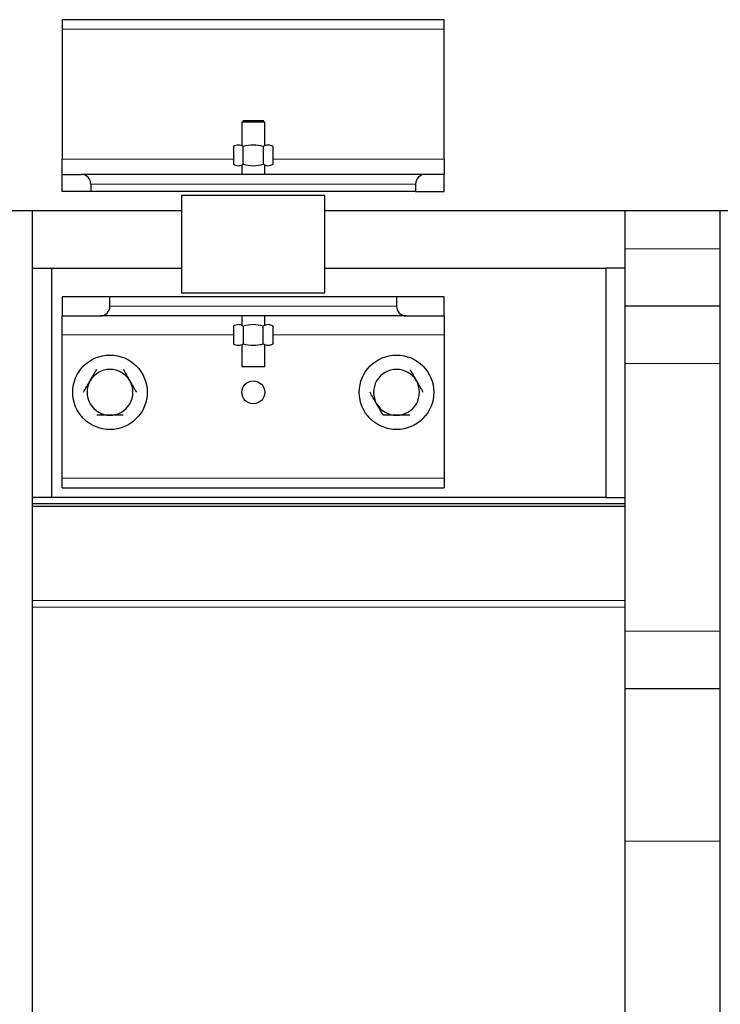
# Model space of a CAD drawing. Header units: inches. Extents: x 0 to 29700, y -16 to 21000.
# Tile 149 of 256: x 10395 to 10761, y 15963 to 16479. Entities that reach past the tile are written whole.
import ezdxf

# ---------------------------------------------------------------- set-up
doc = ezdxf.new("R2010")
doc.units = ezdxf.units.IN
doc.layers.add('254', color=7, linetype='Continuous', true_color=0xffffff)

msp = doc.modelspace()

# ---------------------------------------------------------------- linework, layer by layer
at = {"layer": '254', "color": 2, "linetype": 'Continuous', "lineweight": 25}
for p, q in [((10616.751, 16478.694), (10416.751, 16478.694)), ((10416.751, 16478.694), (10416.751, 16473.694)), ((10616.751, 16473.694), (10616.751, 16478.694)), ((10416.751, 16473.694), (10416.751, 16405.694)), ((10616.751, 16405.694), (10616.751, 16473.694)), ((10510.751, 16425.194), (10510.751, 16412.642)), ((10510.751, 16425.194), (10511.208, 16425.194)), ((10511.208, 16425.194), (10522.751, 16425.194)), ((10511.67, 16425.694), (10511.251, 16425.694)), ((10522.251, 16425.694), (10511.67, 16425.694)), ((10522.751, 16412.668), (10522.751, 16425.194)), ((10506.358, 16412.29), (10506.358, 16403.097)), ((10511.555, 16403.097), (10511.555, 16412.29)), ((10521.947, 16412.29), (10521.947, 16403.097)), ((10527.143, 16403.097), (10527.143, 16412.29)), ((10416.751, 16397.694), (10416.751, 16405.694)), ((10510.751, 16402.719), (10510.751, 16397.694)), ((10522.751, 16397.694), (10522.751, 16402.744)), ((10616.751, 16405.694), (10616.751, 16397.694)), ((10416.751, 16388.694), (10416.751, 16397.694)), ((10416.751, 16397.694), (10426.751, 16397.694)), ((10606.751, 16397.694), (10426.751, 16397.694)), ((10616.751, 16397.694), (10606.751, 16397.694)), ((10616.751, 16388.694), (10616.751, 16397.694)), ((10431.751, 16392.694), (10431.751, 16388.694)), ((10601.751, 16392.694), (10601.751, 16388.694)), ((10431.751, 16388.694), (10416.751, 16388.694)), ((10601.751, 16388.694), (10431.751, 16388.694)), ((10479.251, 16386.694), (10479.251, 16335.694)), ((10554.251, 16386.694), (10479.251, 16386.694)), ((10554.251, 16335.694), (10554.251, 16386.694)), ((10601.751, 16388.694), (10616.751, 16388.694)), ((10479.249, 16378.694), (10313.875, 16378.694)), ((10401.251, 15489.867), (10401.251, 16378.694)), ((10776.751, 16378.694), (10554.22, 16378.694)), ((10711.251, 16378.693), (10711.251, 16358.694)), ((10761.251, 16358.694), (10761.251, 16378.693)), ((10711.251, 16358.694), (10711.251, 16328.694)), ((10761.251, 16328.694), (10761.251, 16358.694)), ((10401.251, 16348.694), (10411.251, 16348.694)), ((10411.251, 16348.694), (10479.251, 16348.694)), ((10411.251, 16228.694), (10411.251, 16348.694)), ((10554.252, 16348.694), (10701.251, 16348.694)), ((10711.251, 16348.694), (10701.251, 16348.694)), ((10701.251, 16348.694), (10701.251, 16228.694)), ((10479.251, 16335.694), (10554.251, 16335.694)), ((10441.751, 16333.694), (10416.751, 16333.694)), ((10416.751, 16333.694), (10416.751, 16323.694)), ((10591.751, 16333.694), (10441.751, 16333.694)), ((10441.751, 16328.694), (10441.751, 16333.694)), ((10616.751, 16333.694), (10591.751, 16333.694)), ((10591.751, 16333.694), (10591.751, 16328.694)), ((10616.751, 16323.694), (10616.751, 16333.694)), ((10761.251, 16328.694), (10711.251, 16328.694)), ((10711.251, 16328.694), (10711.251, 16298.694)), ((10761.251, 16298.694), (10761.251, 16328.694)), ((10416.751, 16313.694), (10416.751, 16323.694)), ((10416.751, 16323.694), (10436.751, 16323.694)), ((10596.751, 16323.694), (10436.751, 16323.694)), ((10510.751, 16323.693), (10510.751, 16318.642)), ((10522.751, 16318.668), (10522.751, 16323.693)), ((10596.751, 16323.694), (10616.751, 16323.694)), ((10616.751, 16323.694), (10616.751, 16313.694)), ((10506.358, 16318.29), (10506.358, 16309.097)), ((10511.555, 16318.29), (10511.555, 16309.097)), ((10521.947, 16309.097), (10521.947, 16318.29)), ((10527.143, 16309.097), (10527.143, 16318.29)), ((10416.751, 16238.694), (10416.751, 16313.694)), ((10616.751, 16313.694), (10616.751, 16238.694)), ((10510.751, 16308.72), (10510.751, 16297.194)), ((10522.751, 16297.194), (10522.751, 16308.745)), ((10510.751, 16297.194), (10522.751, 16297.194)), ((10711.251, 16298.694), (10711.251, 16158.694)), ((10761.251, 16158.694), (10761.251, 16298.694)), ((10416.751, 16233.694), (10416.751, 16238.694)), ((10616.751, 16238.694), (10616.751, 16233.694)), ((10416.751, 16233.694), (10616.751, 16233.694)), ((10411.251, 16228.694), (10401.251, 16228.694)), ((10701.251, 16228.694), (10411.251, 16228.694)), ((10701.251, 16228.694), (10711.251, 16228.694)), ((10401.251, 16225.497), (10711.251, 16225.497)), ((10711.251, 16223.997), (10401.251, 16223.997)), ((10711.251, 16158.694), (10711.251, 16128.694)), ((10761.251, 16128.694), (10761.251, 16158.694)), ((10711.251, 16128.694), (10761.251, 16128.694)), ((10711.251, 16128.694), (10711.251, 16048.694)), ((10761.251, 16048.694), (10761.251, 16128.694)), ((10711.251, 16048.694), (10711.251, 15489.867)), ((10761.251, 15489.867), (10761.251, 16048.694))]:
    msp.add_line(p, q, dxfattribs=at)
at = {"layer": '254', "color": 110, "linetype": 'Continuous', "lineweight": 13}
for p, q in [((10616.751, 16473.694), (10416.751, 16473.694)), ((10416.751, 16405.694), (10506.36, 16405.694)), ((10527.141, 16405.694), (10616.751, 16405.694)), ((10431.751, 16392.694), (10601.751, 16392.694)), ((10761.251, 16358.694), (10711.251, 16358.694)), ((10441.751, 16328.694), (10591.751, 16328.694)), ((10506.36, 16313.694), (10416.751, 16313.694)), ((10616.751, 16313.694), (10527.141, 16313.694)), ((10711.251, 16298.694), (10761.251, 16298.694)), ((10616.751, 16238.694), (10416.751, 16238.694)), ((10711.251, 16174.727), (10401.251, 16174.727)), ((10711.251, 16171.227), (10401.251, 16171.227)), ((10761.251, 16158.694), (10711.251, 16158.694)), ((10711.251, 16048.694), (10761.251, 16048.694))]:
    msp.add_line(p, q, dxfattribs=at)
at = {"layer": '254', "color": 2, "linetype": 'Continuous', "lineweight": 25}
for centre, radius in [((10441.751, 16283.694), 19.5), ((10591.751, 16283.694), 19.5), ((10516.751, 16283.694), 6)]:
    msp.add_circle(centre, radius, dxfattribs=at)
for centre, radius, start, end in [((10426.751, 16392.694), 5, 0, 90), ((10606.751, 16392.694), 5, 90, 180), ((10436.751, 16328.694), 5, 270, 0), ((10596.751, 16328.694), 5, 180, 270), ((10441.751, 16283.694), 12, 90, 150), ((10441.751, 16283.694), 12, 30, 90), ((10591.751, 16283.694), 12, 90, 150), ((10591.751, 16283.694), 12, 30, 90), ((10441.751, 16283.694), 12, 150, 210), ((10441.751, 16283.694), 12, 330, 30), ((10591.751, 16283.694), 12, 150, 210), ((10591.751, 16283.694), 12, 330, 30), ((10441.751, 16283.694), 12, 210, 270), ((10441.751, 16283.694), 12, 270, 330), ((10591.751, 16283.694), 12, 210, 270), ((10591.751, 16283.694), 12, 270, 330)]:
    msp.add_arc(centre, radius, start, end, dxfattribs=at)
for points in [[(10508.956, 16413.094), (10508.077, 16413.094), (10507.199, 16412.775), (10506.358, 16412.29)], [(10511.555, 16412.29), (10510.709, 16412.778), (10509.835, 16413.094), (10508.956, 16413.094)], [(10516.751, 16413.094), (10514.98, 16413.094), (10513.255, 16412.781), (10511.555, 16412.29)], [(10521.947, 16412.29), (10520.251, 16412.779), (10518.515, 16413.094), (10516.751, 16413.094)], [(10524.545, 16413.094), (10523.66, 16413.094), (10522.797, 16412.781), (10521.947, 16412.29)], [(10527.143, 16412.29), (10526.295, 16412.779), (10525.427, 16413.094), (10524.545, 16413.094)], [(10506.358, 16403.097), (10507.199, 16402.612), (10508.077, 16402.294), (10508.956, 16402.294)], [(10508.956, 16402.294), (10509.835, 16402.294), (10510.709, 16402.609), (10511.555, 16403.097)], [(10511.555, 16403.097), (10513.255, 16402.607), (10514.98, 16402.294), (10516.751, 16402.294)], [(10516.751, 16402.294), (10518.515, 16402.294), (10520.251, 16402.608), (10521.947, 16403.097)], [(10521.947, 16403.097), (10522.797, 16402.607), (10523.66, 16402.294), (10524.545, 16402.294)], [(10524.545, 16402.294), (10525.427, 16402.294), (10526.295, 16402.608), (10527.143, 16403.097)], [(10508.956, 16319.094), (10508.077, 16319.094), (10507.199, 16318.775), (10506.358, 16318.29)], [(10511.555, 16318.29), (10510.709, 16318.778), (10509.835, 16319.094), (10508.956, 16319.094)], [(10516.751, 16319.094), (10514.987, 16319.094), (10513.25, 16318.779), (10511.555, 16318.29)], [(10521.947, 16318.29), (10520.247, 16318.781), (10518.521, 16319.094), (10516.751, 16319.094)], [(10524.545, 16319.094), (10523.663, 16319.094), (10522.795, 16318.779), (10521.947, 16318.29)], [(10527.143, 16318.29), (10526.293, 16318.781), (10525.43, 16319.094), (10524.545, 16319.094)], [(10506.358, 16309.097), (10507.199, 16308.612), (10508.077, 16308.294), (10508.956, 16308.294)], [(10508.956, 16308.294), (10509.835, 16308.294), (10510.709, 16308.609), (10511.555, 16309.097)], [(10511.555, 16309.097), (10513.25, 16308.608), (10514.987, 16308.294), (10516.751, 16308.294)], [(10516.751, 16308.294), (10518.521, 16308.294), (10520.247, 16308.607), (10521.947, 16309.097)], [(10521.947, 16309.097), (10522.795, 16308.608), (10523.663, 16308.294), (10524.545, 16308.294)], [(10524.545, 16308.294), (10525.43, 16308.294), (10526.293, 16308.607), (10527.143, 16309.097)], [(10431.358, 16289.694), (10432.532, 16291.726), (10433.702, 16293.752), (10434.822, 16295.694)], [(10448.679, 16295.694), (10449.812, 16293.731), (10450.963, 16291.738), (10452.143, 16289.694)], [(10598.679, 16295.694), (10599.812, 16293.731), (10600.963, 16291.738), (10602.143, 16289.694)], [(10427.894, 16283.694), (10429.023, 16285.648), (10430.186, 16287.663), (10431.358, 16289.694)], [(10452.143, 16289.694), (10453.319, 16287.657), (10454.477, 16285.652), (10455.607, 16283.694)], [(10602.143, 16289.694), (10603.319, 16287.657), (10604.477, 16285.652), (10605.607, 16283.694)], [(10581.358, 16277.694), (10580.182, 16279.73), (10579.025, 16281.735), (10577.894, 16283.694)], [(10584.822, 16271.694), (10583.689, 16273.657), (10582.539, 16275.649), (10581.358, 16277.694)], [(10441.751, 16271.694), (10439.399, 16271.694), (10437.084, 16271.694), (10434.822, 16271.694)], [(10448.679, 16271.694), (10446.412, 16271.694), (10444.111, 16271.694), (10441.751, 16271.694)], [(10591.751, 16271.694), (10589.404, 16271.694), (10587.064, 16271.694), (10584.822, 16271.694)], [(10598.679, 16271.694), (10596.422, 16271.694), (10594.096, 16271.694), (10591.751, 16271.694)]]:
    msp.add_open_spline(points, degree=3, dxfattribs=at)

doc.saveas('drawing.dxf')
